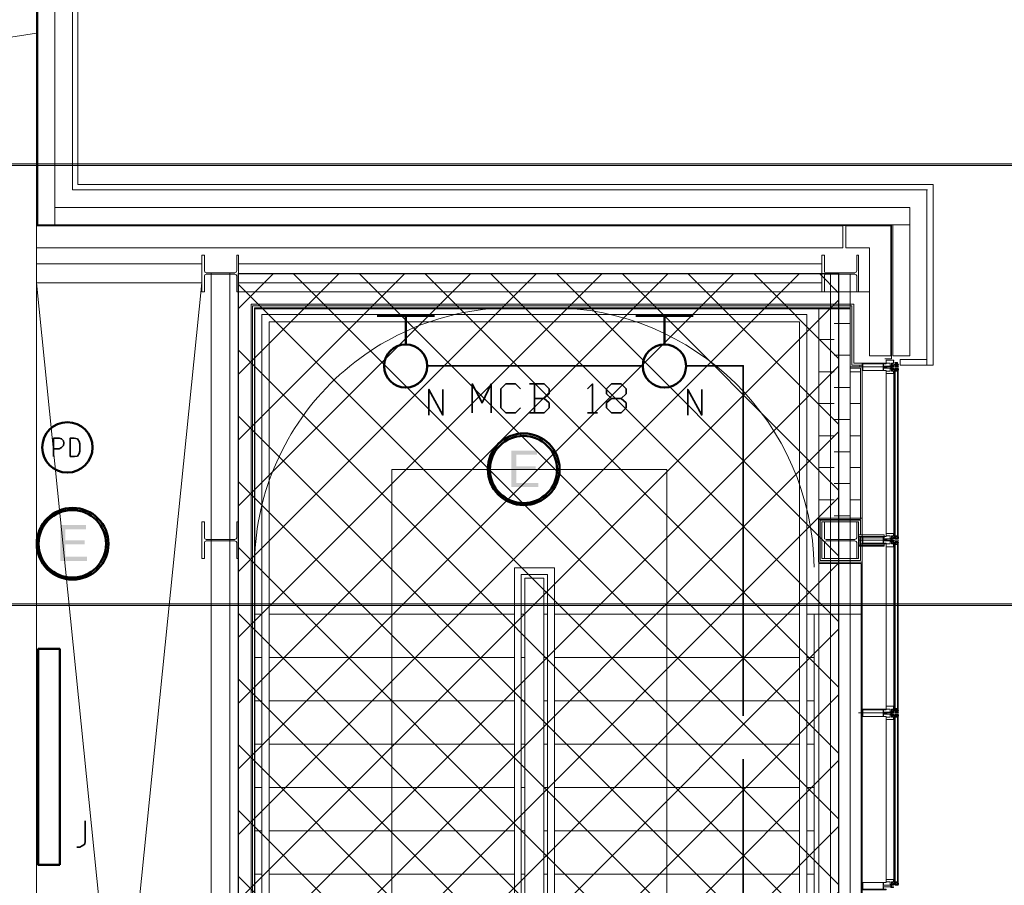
# Model space of a CAD drawing. Header units: millimetres. Extents: x 0.9 to 32.8, y 0.3 to 23.1.
# Tile 105 of 111: x 23.1 to 25.8, y 15.8 to 18.2. Entities that reach past the tile are written whole.
import ezdxf

# ---------------------------------------------------------------- set-up
doc = ezdxf.new("R2010")
doc.units = ezdxf.units.MM
doc.layers.add('PDF_Geometry', color=9, linetype='Continuous', true_color=0x808080)
doc.layers.add('PDF_Solid Fills', color=7, linetype='Continuous')

msp = doc.modelspace()

# ---------------------------------------------------------------- hatches: boundary and pattern name
h = msp.add_hatch()
h.set_pattern_fill('ANSI37', color=256, scale=0.04)
h.paths.add_polyline_path([(23.6753, 17.4844), (25.3141, 17.4844), (25.3141, 12.9763), (23.6753, 12.9763)])
at = {"layer": 'PDF_Solid Fills', "true_color": 0x808080, "transparency": 33554559}
for points in [[(28.2152, 17.7811), (28.2152, 17.7844), (1.3427, 17.7844), (1.3427, 17.7794), (28.2152, 17.7794)], [(28.2152, 16.5795), (28.2152, 16.5828), (1.3427, 16.5828), (1.3427, 16.5778), (28.2152, 16.5778)]]:
    msp.add_hatch(color=8, dxfattribs=at).paths.add_polyline_path(points)
at = {"layer": 'PDF_Solid Fills', "transparency": 33554559}
for points in [[(24.4903, 17.0011), (24.4203, 17.0011), (24.4203, 16.9011), (24.4936, 16.9011), (24.4936, 16.9128), (24.4336, 16.9128), (24.4336, 16.9478), (24.4869, 16.9478), (24.4869, 16.9578), (24.4336, 16.9578), (24.4336, 16.9895), (24.4903, 16.9895)], [(23.2587, 16.7978), (23.1886, 16.7978), (23.1886, 16.6995), (23.262, 16.6995), (23.262, 16.7111), (23.202, 16.7111), (23.202, 16.7445), (23.2553, 16.7445), (23.2553, 16.7561), (23.202, 16.7561), (23.202, 16.7861), (23.2587, 16.7861)]]:
    msp.add_hatch(color=256, dxfattribs=at).paths.add_polyline_path(points)

# ---------------------------------------------------------------- linework, layer by layer
msp.add_lwpolyline([(23.6753, 17.4844), (25.3141, 17.4844), (25.3141, 12.9763), (23.6753, 12.9763)], close=True)
at = {"layer": 'PDF_Geometry', "lineweight": 18}
for points in [[(15.0689, 20.326), (15.0689, 20.231), (15.0539, 20.231), (15.0539, 20.341), (23.237, 20.341), (23.237, 17.7278), (25.5719, 17.7278), (25.5719, 17.2344), (25.5552, 17.2344), (25.5552, 17.7128)], [(25.5569, 17.7128), (23.222, 17.7128), (23.222, 20.326), (15.0539, 20.326)], [(15.0522, 20.2293), (23.1253, 20.2293), (23.1253, 17.6161), (25.4586, 17.6161), (25.4586, 17.2511), (25.4402, 17.2511)], [(15.7422, 18.1278), (17.3122, 17.8828), (21.4654, 17.8828), (23.1236, 18.1411)], [(23.1236, 17.5111), (23.5753, 17.5111)], [(23.6753, 17.5111), (25.2686, 17.5111)], [(23.6003, 17.4844), (23.6003, 16.7595)], [(23.652, 17.4844), (23.652, 16.7595)], [(25.2919, 15.3412), (25.2919, 17.4828)], [(25.3452, 17.4828), (25.3452, 15.3412)], [(23.6753, 17.4595), (25.2686, 17.4595)], [(23.6753, 12.9112), (23.6753, 17.4344), (25.3986, 17.4344)], [(23.7136, 13.6146), (23.7136, 17.3961), (25.3502, 17.3961), (25.3502, 17.2344), (25.3786, 17.2344), (25.3719, 17.2344), (25.3719, 17.2294), (25.3452, 17.2294), (25.3452, 17.3911), (23.7186, 17.3911), (23.7186, 13.6146), (23.6753, 13.6146)], [(25.3786, 17.2395), (25.3553, 17.2395), (25.3553, 17.4011), (23.7103, 17.4011), (23.7103, 13.6146)], [(24.517, 17.4011), (24.4186, 17.4011)], [(23.7586, 15.1312), (23.7586, 17.3528), (25.2069, 17.3528), (25.2069, 13.9212), (25.2103, 13.9146), (25.2169, 13.9112), (25.2236, 13.9146), (25.2269, 13.9212), (25.2269, 17.3728), (23.7386, 17.3728), (23.7386, 15.1312)], [(25.4569, 17.2328), (25.4569, 17.2311), (25.4552, 17.2311), (25.4552, 17.2395), (25.4436, 17.2395), (25.4436, 17.2478), (25.4636, 17.2478), (25.4636, 17.2395), (25.4603, 17.2395)], [(25.4586, 17.2328), (25.4586, 17.2395), (25.4603, 17.2395), (25.4603, 17.2378), (25.4619, 17.2378), (25.4619, 17.2344), (25.4719, 17.2344), (25.4703, 17.2344), (25.4703, 17.2328), (25.4769, 17.2328), (25.4769, 17.2344), (25.4752, 17.2344), (25.4769, 17.2344), (25.4769, 17.2328), (25.4686, 17.2328), (25.4686, 17.2344), (25.4636, 17.2344), (25.4636, 17.2328), (25.4652, 17.2328), (25.4636, 17.2328), (25.4636, 17.2311), (25.4619, 17.2311), (25.4619, 17.2328), (25.4636, 17.2328), (25.4619, 17.2328), (25.4619, 17.2344), (25.4603, 17.2344)], [(25.4619, 17.2344), (25.4619, 17.2378)], [(25.4636, 17.2478), (25.4652, 17.2478), (25.4636, 17.2478)], [(25.4636, 17.2478), (25.4636, 17.2461), (25.4652, 17.2478)], [(25.4652, 17.2428), (25.4652, 17.2411), (25.4652, 17.2395), (25.4636, 17.2428), (25.4652, 17.2411), (25.4636, 17.2428)], [(25.4652, 17.2361), (25.4769, 17.2361), (25.4752, 17.2361), (25.4736, 17.2361), (25.4736, 17.2344), (25.4752, 17.2344), (25.4769, 17.2344), (25.4769, 17.2361), (25.4752, 17.2361), (25.4703, 17.2361)], [(25.4703, 17.2378), (25.4752, 17.2378), (25.4703, 17.2378), (25.4752, 17.2378)], [(25.4752, 17.2344), (25.4752, 17.2361)], [(25.3686, 17.2294), (25.4786, 17.2294)], [(25.3786, 12.9629), (25.3786, 12.9179), (25.3786, 12.0313), (25.3786, 17.2294), (25.3786, 16.8161)], [(25.4619, 17.2245), (25.4619, 17.2211), (25.4619, 17.2228), (25.4686, 17.2228), (25.4703, 17.2245), (25.4719, 17.2245), (25.4703, 17.2245), (25.4703, 17.2261), (25.4769, 17.2261), (25.4769, 17.2245), (25.4752, 17.2245), (25.4769, 17.2245), (25.4769, 17.2261), (25.4686, 17.2261), (25.4686, 17.2245), (25.4636, 17.2245), (25.4636, 17.2261), (25.4652, 17.2261), (25.4619, 17.2261), (25.4636, 17.2261), (25.4586, 17.2261), (25.4586, 17.2328), (25.4636, 17.2328), (25.4569, 17.2328), (25.4569, 17.2245), (25.4569, 17.2261), (25.4552, 17.2261), (25.4552, 17.2178), (25.4436, 17.2178), (25.4436, 17.2111), (25.4636, 17.2111), (25.4636, 17.2178), (25.4603, 17.2178)], [(25.4436, 17.2194), (25.4436, 16.7661)], [(25.4603, 17.2245), (25.4603, 17.2228), (25.4603, 17.2245), (25.4636, 17.2245), (25.4569, 17.2245), (25.4569, 17.2261)], [(25.4603, 17.2211), (25.4603, 17.2178), (25.4586, 17.2178), (25.4586, 17.2245)], [(25.4603, 17.2278), (25.4603, 17.2311)], [(25.4603, 17.2194), (25.4619, 17.2194)], [(25.4636, 17.2145), (25.4636, 17.2161), (25.4652, 17.2145), (25.4636, 17.2145), (25.4636, 17.2161), (25.4652, 17.2161), (25.4652, 17.2178), (25.4636, 17.2161), (25.4652, 17.2178), (25.4636, 17.2161), (25.4652, 17.2178), (25.4636, 17.2178), (25.4636, 17.2161)], [(25.4652, 17.2178), (25.4636, 17.2178), (25.4652, 17.2161), (25.4636, 17.2178), (25.4652, 17.2161)], [(25.4636, 17.2128), (25.4652, 17.2128), (25.4636, 17.2145), (25.4636, 17.2128), (25.4652, 17.2111), (25.4636, 17.2111), (25.4636, 17.2128), (25.4636, 17.2111)], [(25.4652, 17.2145), (25.4636, 17.2145), (25.4652, 17.2145)], [(25.4652, 17.2128), (25.4636, 17.2128), (25.4652, 17.2128)], [(25.4652, 17.2111), (25.4636, 17.2111), (25.4652, 17.2111)], [(25.4652, 17.2211), (25.4769, 17.2211), (25.4769, 16.7645), (25.4769, 17.2245), (25.4752, 17.2245)], [(25.4703, 16.7645), (25.4752, 16.7645), (25.4703, 16.7645), (25.4752, 16.7645), (25.4769, 16.7645), (25.4652, 16.7645), (25.4652, 17.2211), (25.4652, 16.7645)], [(25.4669, 17.2211), (25.4669, 16.7645)], [(25.4686, 17.2245), (25.4686, 17.2261)], [(25.4752, 17.2211), (25.4752, 16.7645), (25.4752, 17.2211)], [(25.4769, 17.2211), (25.4769, 17.2245)], [(24.8453, 15.6645), (24.8453, 16.9495), (24.0936, 16.9495), (24.0936, 15.3728)], [(25.3786, 16.6961), (25.2586, 16.6961), (25.2586, 16.8161), (25.3786, 16.8161), (25.3786, 16.7711)], [(25.3736, 16.7428), (25.3736, 16.7011), (25.2636, 16.7011), (25.2636, 16.8111), (25.3736, 16.8111), (25.3736, 16.7711)], [(25.3686, 16.7428), (25.3686, 16.7061), (25.2686, 16.7061), (25.2686, 16.8061), (25.3686, 16.8061), (25.3686, 16.7711)], [(23.6003, 16.7561), (23.6003, 15.3412)], [(23.652, 16.7561), (23.652, 15.3412)], [(25.3686, 16.7561), (25.4786, 16.7561)], [(25.4569, 16.7611), (25.4569, 16.7595), (25.4552, 16.7595), (25.4552, 16.7678), (25.4436, 16.7678), (25.4436, 16.7745), (25.4636, 16.7745), (25.4636, 16.7678), (25.4603, 16.7678)], [(25.4569, 16.2862), (25.4569, 16.2878), (25.4636, 16.2878), (25.4586, 16.2878), (25.4586, 16.2811), (25.4636, 16.2811), (25.4636, 16.2795), (25.4569, 16.2795), (25.4569, 16.2878), (25.4569, 16.2862), (25.4552, 16.2862), (25.4552, 16.2945), (25.4436, 16.2945), (25.4436, 16.7461), (25.4552, 16.7461), (25.4552, 16.7545), (25.4569, 16.7545), (25.4569, 16.7528), (25.4569, 16.7611), (25.4636, 16.7611), (25.4636, 16.7595), (25.4586, 16.7595), (25.4586, 16.7545), (25.4636, 16.7545), (25.4619, 16.7545), (25.4636, 16.7545), (25.4636, 16.7528), (25.4603, 16.7528), (25.4603, 16.7511)], [(25.4636, 16.7545), (25.4636, 16.7528), (25.4569, 16.7528), (25.4569, 16.7545)], [(25.4603, 16.7645), (25.4603, 16.7678), (25.4586, 16.7678), (25.4586, 16.7611)], [(25.4586, 16.7528), (25.4586, 16.7461), (25.4603, 16.7461), (25.4603, 16.7478), (25.4619, 16.7478), (25.4619, 16.7511), (25.4719, 16.7511), (25.4719, 16.7528), (25.4703, 16.7528), (25.4769, 16.7528), (25.4752, 16.7528), (25.4752, 16.7511), (25.4769, 16.7511), (25.4769, 16.7528), (25.4686, 16.7528)], [(25.4603, 16.7661), (25.4619, 16.7661)], [(25.4636, 16.7595), (25.4619, 16.7595), (25.4636, 16.7595), (25.4636, 16.7611), (25.4603, 16.7611), (25.4603, 16.7628)], [(25.4603, 16.7545), (25.4603, 16.7578)], [(25.4619, 16.7628), (25.4619, 16.7645), (25.4619, 16.7628), (25.4686, 16.7628), (25.4703, 16.7611), (25.4719, 16.7611), (25.4703, 16.7611), (25.4769, 16.7611), (25.4752, 16.7611), (25.4769, 16.7611), (25.4769, 16.7595), (25.4686, 16.7595), (25.4686, 16.7611), (25.4636, 16.7611)], [(25.4619, 16.7511), (25.4619, 16.7478)], [(25.4636, 16.7745), (25.4652, 16.7745), (25.4636, 16.7745)], [(25.4636, 16.7745), (25.4636, 16.7728), (25.4652, 16.7745)], [(25.4636, 16.7695), (25.4636, 16.7711)], [(25.4636, 16.7678), (25.4652, 16.7678), (25.4636, 16.7695), (25.4652, 16.7678), (25.4636, 16.7695), (25.4652, 16.7695), (25.4652, 16.7678)], [(25.4686, 16.7511), (25.4636, 16.7511)], [(25.4652, 16.7611), (25.4652, 16.7595)], [(25.4652, 16.7528), (25.4652, 16.7545)], [(25.4752, 16.7511), (25.4769, 16.7511), (25.4769, 16.7495), (25.4652, 16.7495)], [(25.4703, 16.7661), (25.4752, 16.7661)], [(25.4752, 16.7611), (25.4752, 16.7645)], [(25.2469, 16.5545), (25.3786, 16.5545), (25.3786, 16.6961), (25.3786, 16.7428)], [(25.4436, 16.7461), (25.4436, 16.7378), (25.4636, 16.7378), (25.4636, 16.7461), (25.4603, 16.7461)], [(25.4636, 16.7445), (25.4636, 16.7428), (25.4636, 16.7445), (25.4652, 16.7428), (25.4636, 16.7461), (25.4636, 16.7478)], [(25.4636, 16.7395), (25.4636, 16.7411), (25.4636, 16.7395), (25.4652, 16.7395), (25.4636, 16.7411), (25.4652, 16.7411), (25.4636, 16.7428), (25.4636, 16.7411)], [(25.4652, 16.7428), (25.4636, 16.7428), (25.4652, 16.7428)], [(25.4652, 16.7411), (25.4636, 16.7411), (25.4652, 16.7411)], [(25.4652, 16.2911), (25.4769, 16.2911), (25.4769, 16.7495), (25.4769, 16.2895), (25.4752, 16.2895), (25.4752, 16.2911), (25.4736, 16.2911), (25.4736, 16.2895), (25.4752, 16.2895)], [(25.4669, 16.2911), (25.4669, 16.7495)], [(25.4703, 16.7495), (25.4752, 16.7495)], [(25.4703, 16.7478), (25.4752, 16.7478), (25.4703, 16.7478), (25.4752, 16.7478)], [(25.4752, 16.2911), (25.4752, 16.7495), (25.4752, 16.2911)], [(23.7186, 15.1012), (24.5386, 15.1012), (24.5386, 16.6811), (24.4286, 16.6811), (24.4286, 15.1312)], [(23.7186, 15.1212), (24.5186, 15.1212), (24.5186, 16.6628), (24.4469, 16.6628), (24.4469, 15.1312)], [(24.4569, 15.1312), (24.4569, 16.6528), (24.5086, 16.6528), (24.5086, 15.1312), (23.7186, 15.1312)], [(23.7386, 16.5545), (23.7186, 16.5545)], [(24.4286, 16.5545), (23.7586, 16.5545)], [(24.4569, 16.5545), (24.4469, 16.5545)], [(24.5086, 16.5545), (24.5186, 16.5545)], [(24.5386, 16.5545), (25.2069, 16.5545)], [(25.2269, 15.2545), (25.2469, 15.2545), (25.2469, 16.5545), (25.2269, 16.5545)], [(23.7386, 16.4361), (23.7186, 16.4361)], [(24.4286, 16.4361), (23.7586, 16.4361)], [(24.4569, 16.4361), (24.4469, 16.4361)], [(24.5086, 16.4361), (24.5186, 16.4361)], [(24.5386, 16.4361), (25.2069, 16.4361)], [(25.2269, 16.4361), (25.2469, 16.4361)], [(23.7386, 16.3178), (23.7186, 16.3178)], [(24.4286, 16.3178), (23.7586, 16.3178)], [(24.4569, 16.3178), (24.4469, 16.3178)], [(24.5086, 16.3178), (24.5186, 16.3178)], [(24.5386, 16.3178), (25.2069, 16.3178)], [(25.2269, 16.3178), (25.2469, 16.3178)], [(25.4436, 16.2945), (25.4436, 16.3028), (25.4636, 16.3028), (25.4636, 16.2945), (25.4603, 16.2945)], [(25.4586, 16.2878), (25.4586, 16.2945), (25.4603, 16.2945), (25.4603, 16.2928), (25.4619, 16.2928), (25.4619, 16.2895), (25.4719, 16.2895), (25.4703, 16.2895), (25.4703, 16.2878), (25.4769, 16.2878), (25.4769, 16.2895), (25.4752, 16.2895), (25.4769, 16.2895), (25.4769, 16.2878), (25.4686, 16.2878), (25.4686, 16.2895), (25.4636, 16.2895), (25.4636, 16.2878), (25.4652, 16.2878), (25.4636, 16.2878), (25.4636, 16.2862), (25.4619, 16.2862), (25.4619, 16.2878), (25.4636, 16.2878), (25.4619, 16.2878), (25.4619, 16.2895), (25.4603, 16.2895)], [(25.4636, 16.3028), (25.4652, 16.3028), (25.4636, 16.3028)], [(25.4636, 16.3028), (25.4636, 16.3011), (25.4652, 16.3028)], [(25.4652, 16.2978), (25.4652, 16.2962), (25.4652, 16.2945), (25.4636, 16.2978), (25.4652, 16.2962), (25.4636, 16.2978)], [(25.3686, 16.2845), (25.4786, 16.2845)], [(25.4569, 16.2795), (25.4569, 16.2811), (25.4552, 16.2811), (25.4552, 16.2728), (25.4436, 16.2728), (25.4436, 16.2661), (25.4636, 16.2661), (25.4636, 16.2728), (25.4619, 16.2728), (25.4619, 16.2745), (25.4603, 16.2745), (25.4619, 16.2745)], [(25.4436, 16.2745), (25.4436, 15.8212)], [(25.4603, 16.2761), (25.4603, 16.2728), (25.4586, 16.2728), (25.4586, 16.2795)], [(25.4603, 16.2862), (25.4603, 16.2828)], [(25.4619, 16.2795), (25.4619, 16.2761), (25.4619, 16.2778), (25.4686, 16.2778), (25.4703, 16.2795), (25.4719, 16.2795), (25.4703, 16.2795), (25.4703, 16.2811), (25.4769, 16.2811), (25.4769, 16.2795), (25.4752, 16.2795), (25.4769, 16.2795), (25.4769, 16.2811), (25.4686, 16.2811), (25.4686, 16.2795), (25.4636, 16.2795), (25.4636, 16.2811), (25.4652, 16.2811), (25.4619, 16.2811), (25.4636, 16.2811), (25.4636, 16.2795), (25.4603, 16.2795), (25.4603, 16.2778), (25.4603, 16.2795)], [(25.4619, 16.2895), (25.4619, 16.2928)], [(25.4636, 16.2695), (25.4636, 16.2711), (25.4652, 16.2695), (25.4636, 16.2695), (25.4636, 16.2711), (25.4652, 16.2711), (25.4652, 16.2728), (25.4636, 16.2711), (25.4652, 16.2728), (25.4636, 16.2711), (25.4652, 16.2728), (25.4636, 16.2728), (25.4636, 16.2711)], [(25.4652, 16.2728), (25.4636, 16.2728), (25.4652, 16.2711), (25.4636, 16.2728), (25.4652, 16.2711)], [(25.4636, 16.2678), (25.4652, 16.2678), (25.4636, 16.2695), (25.4636, 16.2678), (25.4652, 16.2661), (25.4636, 16.2661), (25.4636, 16.2678), (25.4636, 16.2661)], [(25.4652, 16.2695), (25.4636, 16.2695), (25.4652, 16.2695)], [(25.4652, 16.2678), (25.4636, 16.2678), (25.4652, 16.2678)], [(25.4652, 16.2661), (25.4636, 16.2661), (25.4652, 16.2661)], [(25.4752, 16.2795), (25.4752, 16.2761), (25.4769, 16.2761), (25.4652, 16.2761)], [(25.4669, 16.2761), (25.4669, 15.8195)], [(25.4686, 16.2795), (25.4686, 16.2811)], [(25.4703, 16.2928), (25.4752, 16.2928), (25.4703, 16.2928), (25.4752, 16.2928)], [(25.4703, 16.2911), (25.4752, 16.2911)], [(25.4752, 16.2761), (25.4752, 15.8195), (25.4752, 16.2761)], [(25.4769, 16.2911), (25.4769, 16.2895)], [(25.4769, 16.2761), (25.4769, 16.2795)], [(23.7386, 16.1995), (23.7186, 16.1995)], [(24.4286, 16.1995), (23.7586, 16.1995)], [(24.4569, 16.1995), (24.4469, 16.1995)], [(24.5086, 16.1995), (24.5186, 16.1995)], [(24.5386, 16.1995), (25.2069, 16.1995)], [(25.2269, 16.1995), (25.2469, 16.1995)], [(23.7386, 16.0812), (23.7186, 16.0812)], [(24.4286, 16.0812), (23.7586, 16.0812)], [(24.4569, 16.0812), (24.4469, 16.0812)], [(24.5086, 16.0812), (24.5186, 16.0812)], [(24.5386, 16.0812), (25.2069, 16.0812)], [(25.2269, 16.0812), (25.2469, 16.0812)], [(23.7386, 15.9628), (23.7186, 15.9628)], [(24.4286, 15.9628), (23.7586, 15.9628)], [(24.4569, 15.9628), (24.4469, 15.9628)], [(24.5086, 15.9628), (24.5186, 15.9628)], [(24.5386, 15.9628), (25.2069, 15.9628)], [(25.2269, 15.9628), (25.2469, 15.9628)], [(23.7386, 15.8445), (23.7186, 15.8445)], [(24.4286, 15.8445), (23.7586, 15.8445)], [(24.4569, 15.8445), (24.4469, 15.8445)], [(24.5086, 15.8445), (24.5186, 15.8445)], [(24.5386, 15.8445), (25.2069, 15.8445)], [(25.2269, 15.8445), (25.2469, 15.8445)], [(25.4636, 15.8145), (25.4586, 15.8145), (25.4586, 15.8095), (25.4636, 15.8095), (25.4636, 15.8078), (25.4569, 15.8078), (25.4569, 15.8162), (25.4569, 15.8145), (25.4552, 15.8145), (25.4552, 15.8228), (25.4436, 15.8228), (25.4436, 15.8295), (25.4636, 15.8295), (25.4636, 15.8228), (25.4603, 15.8228)], [(25.4619, 15.8178), (25.4619, 15.8195), (25.4619, 15.8178), (25.4686, 15.8178), (25.4703, 15.8162), (25.4719, 15.8162), (25.4703, 15.8162), (25.4769, 15.8162), (25.4752, 15.8162), (25.4769, 15.8162), (25.4769, 15.8145), (25.4686, 15.8145), (25.4686, 15.8162), (25.4636, 15.8162), (25.4569, 15.8162), (25.4569, 15.8145)], [(25.4603, 15.8195), (25.4603, 15.8228), (25.4586, 15.8228), (25.4586, 15.8162)], [(25.4603, 15.8212), (25.4619, 15.8212)], [(25.4636, 15.8162), (25.4603, 15.8162), (25.4603, 15.8178)], [(25.4636, 15.8145), (25.4619, 15.8145), (25.4636, 15.8145)], [(25.4636, 15.8295), (25.4652, 15.8295), (25.4636, 15.8295)], [(25.4636, 15.8295), (25.4636, 15.8278), (25.4652, 15.8295)], [(25.4636, 15.8245), (25.4636, 15.8262)], [(25.4636, 15.8228), (25.4652, 15.8228), (25.4636, 15.8245), (25.4652, 15.8228), (25.4636, 15.8245), (25.4652, 15.8245), (25.4652, 15.8228)], [(25.4752, 15.8162), (25.4736, 15.8178), (25.4736, 15.8195), (25.4752, 15.8195), (25.4752, 15.8162), (25.4769, 15.8162), (25.4769, 15.8195), (25.4652, 15.8195)], [(25.4652, 15.8162), (25.4652, 15.8145)], [(25.4703, 15.8212), (25.4752, 15.8212)], [(25.4703, 15.8195), (25.4752, 15.8195), (25.4703, 15.8195), (25.4752, 15.8195)]]:
    msp.add_lwpolyline(points, dxfattribs=at)
for points in [[(23.1737, 17.6178), (23.1737, 20.2793), (23.127, 20.2793), (23.127, 17.6178)], [(23.032, 13.0229), (21.612, 13.0229), (21.612, 12.9312), (23.1236, 12.9312), (23.1236, 20.2277), (15.0789, 20.2277), (15.0789, 20.136), (23.032, 20.136)], [(25.5086, 17.6178), (25.5086, 17.6644), (23.1736, 17.6644), (23.1736, 17.6178)], [(25.3252, 17.5545), (25.3252, 17.6144), (23.1236, 17.6144), (23.1236, 17.5545)], [(25.4569, 17.6144), (25.3336, 17.6144), (25.3336, 17.5545), (25.3986, 17.5545), (25.3986, 17.2595), (25.4569, 17.2595)], [(25.5086, 17.2595), (25.5086, 17.6178), (25.4619, 17.6178), (25.4619, 17.2595)], [(23.6753, 17.4344), (23.6703, 17.4344), (23.6703, 17.4778), (23.6686, 17.4811), (23.6653, 17.4828), (23.587, 17.4828), (23.5836, 17.4811), (23.582, 17.4778), (23.582, 17.4344), (23.5753, 17.4344), (23.5753, 17.5344), (23.582, 17.5344), (23.582, 17.4928), (23.5836, 17.4878), (23.587, 17.4861), (23.6653, 17.4861), (23.6686, 17.4878), (23.6703, 17.4928), (23.6703, 17.5344), (23.6753, 17.5344)], [(25.3686, 17.4344), (25.3636, 17.4344), (25.3636, 17.4778), (25.3619, 17.4811), (25.3586, 17.4828), (25.2803, 17.4828), (25.2752, 17.4811), (25.2752, 17.4344), (25.2686, 17.4344), (25.2686, 17.5344), (25.2752, 17.5344), (25.2752, 17.4878), (25.2803, 17.4861), (25.3586, 17.4861), (25.3619, 17.4878), (25.3636, 17.4928), (25.3636, 17.5344), (25.3686, 17.5344)], [(23.5753, 13.0013), (23.1236, 17.4595), (23.5753, 17.4595), (23.1236, 13.0013)], [(25.4436, 17.2378), (25.4369, 17.2378), (25.4369, 17.2311), (25.4569, 17.2311), (25.4569, 17.2261), (25.4369, 17.2261), (25.4369, 17.2194), (25.4436, 17.2194), (25.3786, 17.2194), (25.3786, 17.2395), (25.4436, 17.2395)], [(25.4352, 17.2194), (25.4352, 17.2378), (25.3803, 17.2378), (25.3803, 17.2194)], [(25.4652, 17.2461), (25.4636, 17.2461), (25.4636, 17.2444)], [(25.4652, 17.2461), (25.4636, 17.2461)], [(25.4652, 17.2444), (25.4636, 17.2444)], [(25.4652, 17.2444), (25.4636, 17.2428), (25.4636, 17.2444)], [(25.4652, 17.2428), (25.4636, 17.2428)], [(25.4652, 17.2395), (25.4652, 17.2428), (25.4636, 17.2428), (25.4636, 17.2395)], [(25.4636, 17.2395), (25.4636, 17.2411), (25.4652, 17.2395), (25.4636, 17.2411), (25.4636, 17.2428), (25.4636, 17.2411), (25.4652, 17.2428), (25.4636, 17.2395), (25.4652, 17.2411)], [(25.4752, 17.2378), (25.4752, 17.2411), (25.4686, 17.2411), (25.4686, 17.2378)], [(25.4752, 17.2395), (25.4752, 17.2411), (25.4702, 17.2411), (25.4702, 17.2395)], [(25.5552, 17.2344), (25.5552, 17.2495), (25.4819, 17.2495), (25.4819, 17.2344)], [(25.4452, 17.2278), (25.4452, 17.2311), (25.4369, 17.2311), (25.4369, 17.2278)], [(25.4603, 17.2278), (25.4603, 17.2311), (25.4569, 17.2311), (25.4569, 17.2278)], [(25.4652, 17.2161), (25.4652, 17.2178), (25.4636, 17.2178), (25.4636, 17.2161)], [(25.4686, 16.7645), (25.4686, 17.2211)], [(25.4752, 17.2178), (25.4752, 17.2195), (25.4686, 17.2195), (25.4686, 17.2178)], [(25.4752, 17.2178), (25.4752, 17.2195), (25.4702, 17.2195), (25.4702, 17.2178)], [(25.4703, 17.2211), (25.4752, 17.2211), (25.4703, 17.2211), (25.4752, 17.2211)], [(25.4752, 17.2211), (25.4752, 17.2245), (25.4736, 17.2245), (25.4736, 17.2228)], [(23.6753, 16.7061), (23.6703, 16.7061), (23.6703, 16.7495), (23.6686, 16.7528), (23.6653, 16.7545), (23.587, 16.7545), (23.5836, 16.7528), (23.582, 16.7495), (23.582, 16.7061), (23.5753, 16.7061), (23.5753, 16.8061), (23.582, 16.8061), (23.582, 16.7628), (23.5836, 16.7595), (23.587, 16.7578), (23.6653, 16.7578), (23.6686, 16.7595), (23.6703, 16.7628), (23.6703, 16.8061), (23.6753, 16.8061)], [(25.3686, 16.7061), (25.3636, 16.7061), (25.3636, 16.7495), (25.3619, 16.7528), (25.3586, 16.7545), (25.2803, 16.7545), (25.2752, 16.7528), (25.2752, 16.7061), (25.2686, 16.7061), (25.2686, 16.8061), (25.2752, 16.8061), (25.2752, 16.7595), (25.2803, 16.7578), (25.3586, 16.7578), (25.3619, 16.7595), (25.3636, 16.7628), (25.3636, 16.8061), (25.3686, 16.8061)], [(25.4386, 16.7661), (25.4386, 16.7711), (25.3686, 16.7711), (25.3686, 16.7428), (25.4386, 16.7428), (25.4386, 16.7461), (25.3736, 16.7461), (25.3736, 16.7661)], [(25.4436, 16.7661), (25.4369, 16.7661), (25.4369, 16.7595), (25.4569, 16.7595), (25.4569, 16.7545), (25.4369, 16.7545), (25.4369, 16.7478), (25.4436, 16.7478), (25.4436, 16.7461), (25.3786, 16.7461), (25.3786, 16.7661)], [(25.4352, 16.7478), (25.4352, 16.7661), (25.3803, 16.7661), (25.3803, 16.7478)], [(25.4452, 16.7545), (25.4452, 16.7578), (25.4369, 16.7578), (25.4369, 16.7545)], [(25.4603, 16.7545), (25.4603, 16.7578), (25.4569, 16.7578), (25.4569, 16.7545)], [(25.4652, 16.7745), (25.4636, 16.7745)], [(25.4652, 16.7728), (25.4636, 16.7711), (25.4636, 16.7728)], [(25.4652, 16.7728), (25.4636, 16.7728)], [(25.4652, 16.7711), (25.4636, 16.7711)], [(25.4652, 16.7711), (25.4636, 16.7695), (25.4636, 16.7711)], [(25.4652, 16.7678), (25.4652, 16.7695), (25.4636, 16.7695), (25.4636, 16.7678)], [(25.4636, 16.7678), (25.4652, 16.7695), (25.4636, 16.7678), (25.4652, 16.7695)], [(25.4752, 16.7661), (25.4752, 16.7678), (25.4686, 16.7678), (25.4686, 16.7661)], [(25.4752, 16.7661), (25.4752, 16.7678), (25.4702, 16.7678), (25.4702, 16.7661)], [(25.4769, 16.7611), (25.4769, 16.7645), (25.4752, 16.7645), (25.4736, 16.7628), (25.4736, 16.7611), (25.4752, 16.7611)], [(25.4752, 16.7495), (25.4752, 16.7511), (25.4736, 16.7511), (25.4736, 16.7495)], [(25.4652, 16.7445), (25.4636, 16.7461), (25.4652, 16.7445), (25.4652, 16.7461), (25.4636, 16.7445), (25.4652, 16.7461), (25.4636, 16.7445), (25.4636, 16.7428), (25.4652, 16.7428), (25.4652, 16.7445), (25.4636, 16.7428)], [(25.4652, 16.7428), (25.4652, 16.7461), (25.4636, 16.7461), (25.4636, 16.7428)], [(25.4652, 16.7378), (25.4636, 16.7395), (25.4636, 16.7378)], [(25.4652, 16.7395), (25.4636, 16.7395)], [(25.4652, 16.7495), (25.4652, 16.2911)], [(25.4686, 16.7495), (25.4686, 16.2911)], [(25.4752, 16.7445), (25.4752, 16.7478), (25.4686, 16.7478), (25.4686, 16.7445)], [(25.4752, 16.7445), (25.4752, 16.7478), (25.4702, 16.7478), (25.4702, 16.7445)], [(25.4436, 16.2745), (25.4369, 16.2745), (25.4369, 16.2811), (25.4569, 16.2811), (25.4569, 16.2862), (25.4369, 16.2862), (25.4369, 16.2928), (25.4436, 16.2928), (25.4436, 16.2945), (25.3786, 16.2945), (25.3786, 16.2745)], [(25.4652, 16.3011), (25.4636, 16.3011), (25.4636, 16.2995)], [(25.4652, 16.3011), (25.4636, 16.3011)], [(25.4652, 16.2995), (25.4636, 16.2995)], [(25.4652, 16.2995), (25.4636, 16.2978), (25.4636, 16.2995)], [(25.4652, 16.2978), (25.4636, 16.2978)], [(25.4652, 16.2945), (25.4652, 16.2978), (25.4636, 16.2978), (25.4636, 16.2945)], [(25.4636, 16.2945), (25.4636, 16.2962), (25.4652, 16.2945), (25.4636, 16.2962), (25.4636, 16.2978), (25.4636, 16.2962), (25.4652, 16.2978), (25.4636, 16.2945), (25.4652, 16.2962)], [(25.4752, 16.2928), (25.4752, 16.2961), (25.4686, 16.2961), (25.4686, 16.2928)], [(25.4752, 16.2945), (25.4752, 16.2962), (25.4702, 16.2962), (25.4702, 16.2945)], [(25.4352, 16.2745), (25.4352, 16.2928), (25.3803, 16.2928), (25.3803, 16.2745)], [(25.4452, 16.2828), (25.4452, 16.2862), (25.4369, 16.2862), (25.4369, 16.2828)], [(25.4603, 16.2828), (25.4603, 16.2862), (25.4569, 16.2862), (25.4569, 16.2828)], [(25.4652, 16.2711), (25.4652, 16.2728), (25.4636, 16.2728), (25.4636, 16.2711)], [(25.4652, 15.8195), (25.4652, 16.2761)], [(25.4686, 15.8195), (25.4686, 16.2761)], [(25.4752, 16.2728), (25.4752, 16.2745), (25.4686, 16.2745), (25.4686, 16.2728)], [(25.4752, 16.2728), (25.4752, 16.2745), (25.4702, 16.2745), (25.4702, 16.2728)], [(25.4703, 16.2761), (25.4752, 16.2761), (25.4703, 16.2761), (25.4752, 16.2761)], [(25.4769, 16.2795), (25.4752, 16.2795), (25.4736, 16.2795), (25.4736, 16.2778), (25.4752, 16.2761), (25.4769, 16.2761), (25.4769, 15.8195)], [(25.4436, 15.8028), (25.4369, 15.8028), (25.4369, 15.8095), (25.4569, 15.8095), (25.4569, 15.8145), (25.4369, 15.8145), (25.4369, 15.8212), (25.4436, 15.8212), (25.3786, 15.8212), (25.3786, 15.8012), (25.4436, 15.8012)], [(25.4352, 15.8028), (25.4352, 15.8212), (25.3803, 15.8212), (25.3803, 15.8028)], [(25.4652, 15.8295), (25.4636, 15.8295)], [(25.4652, 15.8278), (25.4636, 15.8262), (25.4636, 15.8278)], [(25.4652, 15.8278), (25.4636, 15.8278)], [(25.4652, 15.8262), (25.4636, 15.8262)], [(25.4652, 15.8262), (25.4636, 15.8245), (25.4636, 15.8262)], [(25.4652, 15.8228), (25.4652, 15.8245), (25.4636, 15.8245), (25.4636, 15.8228)], [(25.4636, 15.8228), (25.4652, 15.8245), (25.4636, 15.8228), (25.4652, 15.8245)], [(25.4752, 15.8212), (25.4752, 15.8228), (25.4686, 15.8228), (25.4686, 15.8212)], [(25.4752, 15.8212), (25.4752, 15.8228), (25.4702, 15.8228), (25.4702, 15.8212)]]:
    msp.add_lwpolyline(points, close=True, dxfattribs=at)
at = {"layer": 'PDF_Geometry', "lineweight": 5}
for points in [[(28.2152, 17.7811), (28.2152, 17.7844), (1.3427, 17.7844), (1.3427, 17.7794), (28.2152, 17.7794)], [(28.2152, 16.5795), (28.2152, 16.5828), (1.3427, 16.5828), (1.3427, 16.5778), (28.2152, 16.5778)]]:
    msp.add_lwpolyline(points, close=True, dxfattribs=at)
at = {"layer": 'PDF_Geometry', "color": 254, "lineweight": 18, "true_color": 0xdcdcdc}
for points in [[(25.2603, 13.9062), (25.2603, 17.3878), (23.7203, 17.3878), (23.7203, 13.9062)], [(25.3019, 17.3478), (25.3452, 17.3478)], [(25.2603, 17.3044), (25.3019, 17.3044)], [(25.3452, 17.3044), (25.3452, 17.3061)], [(25.3019, 17.2611), (25.3452, 17.2611)], [(25.2603, 17.2161), (25.3019, 17.2161)], [(25.3452, 17.2161), (25.3736, 17.2161)], [(25.3019, 17.1728), (25.3452, 17.1728)], [(25.2603, 17.1295), (25.3019, 17.1295)], [(25.3452, 17.1295), (25.3736, 17.1295)], [(25.3019, 17.0861), (25.3452, 17.0861)], [(25.2603, 17.0411), (25.3019, 17.0411)], [(25.3452, 17.0411), (25.3736, 17.0411)], [(25.3019, 16.9978), (25.3452, 16.9978)], [(25.2603, 16.9545), (25.3019, 16.9545)], [(25.3452, 16.9545), (25.3736, 16.9545)], [(25.3019, 16.9111), (25.3452, 16.9111)], [(25.2603, 16.8661), (25.3019, 16.8661)], [(25.3452, 16.8661), (25.3736, 16.8661)], [(25.3019, 16.8228), (25.3452, 16.8228)]]:
    msp.add_lwpolyline(points, dxfattribs=at)
at = {"layer": 'PDF_Geometry', "color": 3, "lineweight": 50}
for points in [[(24.0536, 17.3694), (24.2103, 17.3694)], [(24.1319, 17.3694), (24.1319, 17.2911)], [(24.7603, 17.3694), (24.9169, 17.3694)], [(24.8386, 17.3694), (24.8386, 17.2911)]]:
    msp.add_lwpolyline(points, dxfattribs=at)
at = {"layer": 'PDF_Geometry', "color": 254, "lineweight": 18, "true_color": 0xdcdcdc}
for points in [[(25.2603, 16.8128), (25.2603, 17.3878), (25.3452, 17.3878), (25.3452, 17.2261), (25.3736, 17.2261), (25.3736, 16.8128)], [(25.4386, 16.7628), (25.3736, 16.7628), (25.3736, 16.7428), (25.4386, 16.7428), (25.4386, 16.7395), (25.3702, 16.7395), (25.3702, 16.7661), (25.4386, 16.7661)], [(25.3753, 15.3962), (25.3753, 16.6928), (25.2603, 16.6928), (25.2603, 15.3962)]]:
    msp.add_lwpolyline(points, close=True, dxfattribs=at)
at = {"layer": 'PDF_Geometry', "color": 7, "lineweight": 35}
for points in [[(25.4769, 17.2344), (25.4752, 17.2344), (25.4769, 17.2361), (25.4752, 17.2361), (25.4769, 17.2361), (25.4752, 17.2361), (25.4752, 17.2378)], [(24.1903, 17.2328), (24.7786, 17.2328)], [(24.8969, 17.2328), (25.0536, 17.2328), (25.0536, 16.2761)], [(25.4752, 17.2245), (25.4769, 17.2228), (25.4752, 17.2245)], [(25.4752, 17.2211), (25.4752, 17.2228), (25.4769, 17.2211), (25.4752, 17.2228), (25.4769, 17.2211)], [(25.4769, 17.2228), (25.4769, 17.2245)], [(24.3136, 17.1044), (24.3136, 17.1828), (24.3403, 17.1311), (24.3653, 17.1828), (24.3653, 17.1044)], [(24.4453, 17.1178), (24.432, 17.1044), (24.4053, 17.1044), (24.3919, 17.1178), (24.3919, 17.1694), (24.4053, 17.1828), (24.432, 17.1828), (24.4453, 17.1694)], [(24.5103, 17.1428), (24.5236, 17.1561), (24.5236, 17.1694), (24.5103, 17.1828), (24.4703, 17.1828)], [(24.4836, 17.1828), (24.4836, 17.1044)], [(24.6286, 17.1694), (24.6419, 17.1828), (24.6419, 17.1044)], [(24.7203, 17.1428), (24.7336, 17.1311), (24.7336, 17.1178), (24.7203, 17.1044), (24.6936, 17.1044), (24.6803, 17.1178), (24.6803, 17.1311), (24.6936, 17.1428), (24.7203, 17.1428), (24.7336, 17.1561), (24.7336, 17.1694), (24.7203, 17.1828), (24.6936, 17.1828), (24.6803, 17.1694), (24.6803, 17.1561), (24.6936, 17.1428)], [(24.1953, 17.0978), (24.1953, 17.1678), (24.2336, 17.0978), (24.2336, 17.1678)], [(24.9019, 17.0978), (24.9019, 17.1678), (24.9403, 17.0978), (24.9403, 17.1678)], [(24.4703, 17.1044), (24.5103, 17.1044), (24.5236, 17.1178), (24.5236, 17.1311), (24.5103, 17.1428), (24.4836, 17.1428)], [(24.6286, 17.1044), (24.6553, 17.1044)], [(23.1703, 16.9845), (23.1703, 17.0345), (23.1853, 17.0345), (23.192, 17.0328), (23.197, 17.0278), (23.1986, 17.0211), (23.197, 17.0145), (23.192, 17.0094), (23.1853, 17.0061), (23.1703, 17.0061)], [(25.4752, 16.7645), (25.4752, 16.7661)], [(25.4752, 16.7628), (25.4769, 16.7645), (25.4752, 16.7628), (25.4769, 16.7645)], [(25.4769, 16.7511), (25.4752, 16.7511), (25.4769, 16.7495), (25.4752, 16.7495), (25.4769, 16.7495), (25.4752, 16.7511), (25.4752, 16.7495)], [(25.4769, 16.7628), (25.4769, 16.7611)], [(25.4769, 16.2895), (25.4752, 16.2895), (25.4769, 16.2911), (25.4752, 16.2911), (25.4769, 16.2911), (25.4752, 16.2911), (25.4752, 16.2928)], [(25.4752, 16.2795), (25.4769, 16.2778), (25.4752, 16.2795)], [(25.4752, 16.2761), (25.4752, 16.2778), (25.4769, 16.2761), (25.4752, 16.2778), (25.4769, 16.2761)], [(25.4769, 16.2778), (25.4769, 16.2795)], [(24.9319, 14.8295), (25.0536, 14.8295), (25.0536, 16.1578)], [(23.2337, 15.9178), (23.242, 15.9178), (23.2487, 15.9212), (23.2553, 15.9262), (23.257, 15.9345), (23.257, 15.9895)], [(25.4752, 15.8195), (25.4752, 15.8212)], [(25.4752, 15.8178), (25.4769, 15.8195), (25.4752, 15.8178), (25.4769, 15.8195)], [(25.4769, 15.8178), (25.4769, 15.8162)]]:
    msp.add_lwpolyline(points, dxfattribs=at)
for points in [[(23.2153, 16.9845), (23.227, 16.9845), (23.2353, 16.9861), (23.2403, 16.9928), (23.242, 16.9995), (23.242, 17.0194), (23.2403, 17.0261), (23.2353, 17.0328), (23.227, 17.0345), (23.2153, 17.0345)], [(25.4752, 16.7611), (25.4752, 16.7628), (25.4769, 16.7628)], [(25.4752, 15.8162), (25.4752, 15.8178), (25.4769, 15.8178)]]:
    msp.add_lwpolyline(points, close=True, dxfattribs=at)
at = {"layer": 'PDF_Geometry', "color": 3, "lineweight": 50}
msp.add_lwpolyline([(23.187, 15.8695), (23.187, 16.4595), (23.1287, 16.4595), (23.1287, 15.8695)], close=True, dxfattribs=at)
for centre, radius in [((24.1318, 17.2319), 0.0591), ((24.8384, 17.2319), 0.0591), ((23.2081, 17.0096), 0.0688)]:
    msp.add_circle(centre, radius, dxfattribs=at)
at = {"layer": 'PDF_Geometry', "color": 4, "lineweight": 50}
for centre, radius in [((24.454, 16.9499), 0.0979), ((24.4535, 16.9494), 0.0918), ((23.2224, 16.7466), 0.0979), ((23.2215, 16.7463), 0.0921)]:
    msp.add_circle(centre, radius, dxfattribs=at)
at = {"layer": 'PDF_Geometry', "lineweight": 18}
for centre, radius, start, end in [((24.4271, 16.6827), 0.7084, 89.8739, 179.9929), ((24.5283, 16.6724), 0.7187, 0.8284, 90.1059)]:
    msp.add_arc(centre, radius, start, end, dxfattribs=at)

doc.saveas('drawing.dxf')
